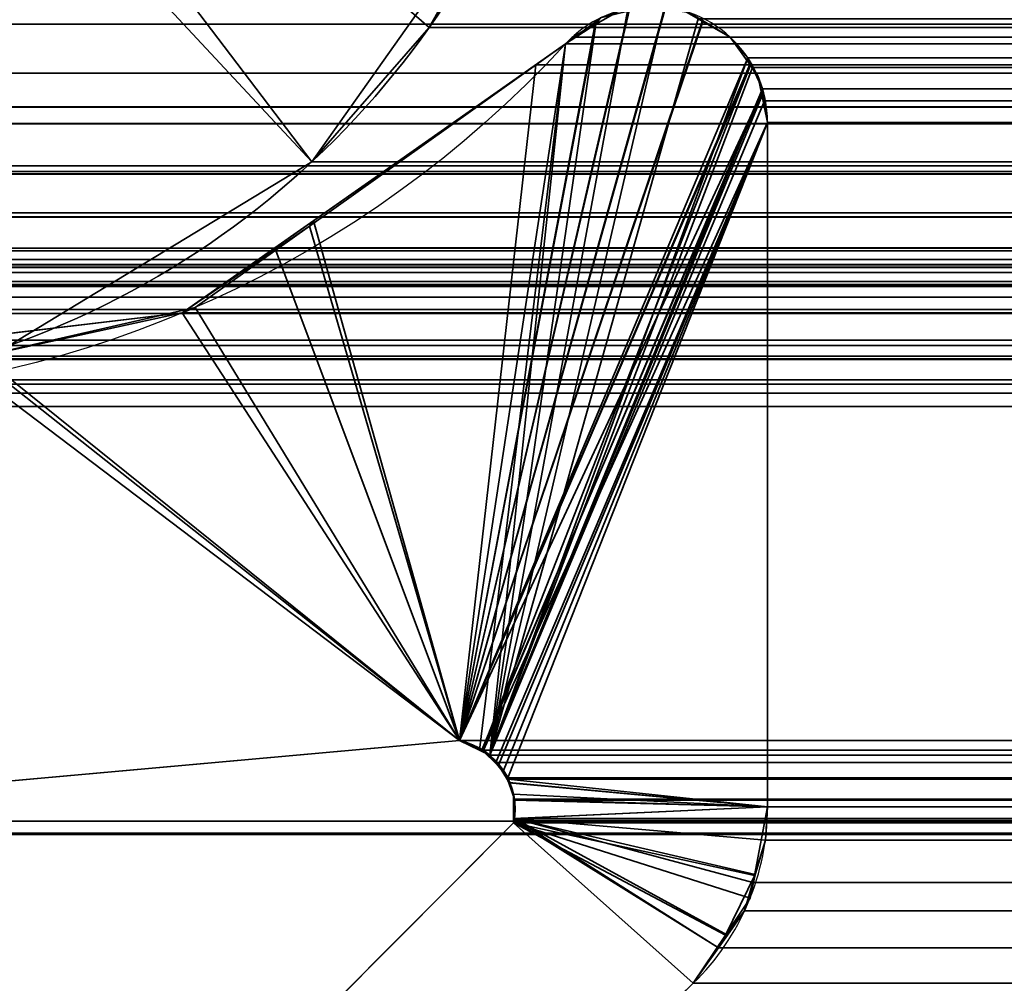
# Model space of a CAD drawing. Header units: millimetres. Extents: x -603 to 3703, y -120 to 193.
# Tile 88 of 256: x -398.97 to -396.42, y 3.48 to 5.97. Entities that reach past the tile are written whole.
import ezdxf

# ---------------------------------------------------------------- set-up
doc = ezdxf.new("R2010")
doc.units = ezdxf.units.MM
doc.layers.add('151', color=7, linetype='Continuous', true_color=0xffffff)

# ---------------------------------------------------------------- blocks, each defined once
blk = doc.blocks.new('UG_SURFACE_001')
at = {"layer": '151', "color": 252, "linetype": 'Continuous', "lineweight": 35}
for points in [[(602.5, -35, 2213.0001), (602.5, 174.4, 2213.0001), (-602.5, 174.4, 2213.0001), (-602.5, -35, 2213.0001)], [(-452.5, -35, 2063), (-452.5, 174.4, 2063), (452.5, 174.4, 2063), (452.5, -35, 2063)]]:
    blk.add_3dface(points, dxfattribs=at)
blk = doc.blocks.new('UG_SURFACE_010')
at = {"layer": '151', "color": 252, "linetype": 'Continuous', "lineweight": 35}
for points in [[(-397.9126, 5.9514, 2006.4125), (-397.6866, 6.3528, 2006.1867), (-399.0157, 7.0973, 2007.5157), (-399.0622, 6.9509, 2007.5622)], [(-399.2385, 6.7015, -7), (-399.0622, 6.9509, -7), (-397.6866, 6.3528, -7), (-398.2155, 5.6045, -7)], [(-398.2155, 5.6045, 2006.7155), (-397.9126, 5.9514, 2006.4125), (-399.0622, 6.9509, 2007.5622), (-399.1375, 6.8171, 2007.6375)], [(-399.1375, 6.8171, 2007.6375), (-399.2385, 6.7015, 2007.7386), (-398.9989, 5.1291, 2007.499), (-398.2155, 5.6045, 2006.7155)], [(-398.2155, 5.6045, -7), (-398.9989, 5.1291, -7), (-399.4997, 6.543, -7), (-399.2385, 6.7015, -7)], [(-398.2155, 5.6045, -7), (-397.6866, 6.3528, -7), (-397.6866, 6.3528, 2006.1867)], [(-397.6866, 6.3528, 2006.1867), (-397.9126, 5.9514, 2006.4125), (-398.2155, 5.6045, -7)], [(-397.9126, 5.9514, 2006.4125), (-398.2155, 5.6045, 2006.7155), (-398.2155, 5.6045, -7)], [(-398.9989, 5.1291, 2007.499), (-398.9989, 5.1291, -7), (-398.2155, 5.6045, -7), (-398.2155, 5.6045, 2006.7155)]]:
    blk.add_3dface(points, dxfattribs=at)
blk = doc.blocks.new('UG_SURFACE_011')
at = {"layer": '151', "color": 252, "linetype": 'Continuous', "lineweight": 35}
for points in [[(-397.9126, 5.9514, 2006.4125), (-397.6866, 6.3528, 2006.1867), (-399.0157, 7.0973, 2007.5157), (-399.0622, 6.9509, 2007.5622)], [(-399.2385, 6.7015, -7), (-399.0622, 6.9509, -7), (-397.6866, 6.3528, -7), (-398.2155, 5.6045, -7)], [(-398.2155, 5.6045, 2006.7155), (-397.9126, 5.9514, 2006.4125), (-399.0622, 6.9509, 2007.5622), (-399.1375, 6.8171, 2007.6375)], [(-399.1375, 6.8171, 2007.6375), (-399.2385, 6.7015, 2007.7386), (-398.9989, 5.1291, 2007.499), (-398.2155, 5.6045, 2006.7155)], [(-398.2155, 5.6045, -7), (-398.9989, 5.1291, -7), (-399.4997, 6.543, -7), (-399.2385, 6.7015, -7)], [(-398.2155, 5.6045, -7), (-397.6866, 6.3528, -7), (-397.6866, 6.3528, 2006.1867)], [(-397.6866, 6.3528, 2006.1867), (-397.9126, 5.9514, 2006.4125), (-398.2155, 5.6045, -7)], [(-397.9126, 5.9514, 2006.4125), (-398.2155, 5.6045, 2006.7155), (-398.2155, 5.6045, -7)], [(-398.9989, 5.1291, 2007.499), (-398.9989, 5.1291, -7), (-398.2155, 5.6045, -7), (-398.2155, 5.6045, 2006.7155)]]:
    blk.add_3dface(points, dxfattribs=at)
blk = doc.blocks.new('UG_SURFACE_012')
at = {"layer": '151', "color": 252, "linetype": 'Continuous', "lineweight": 35}
for points in [[(-414, -46.92, 2022.5), (414, -46.92, 2022.5), (414, 14.42, 2022.5), (-414, 14.42, 2022.5)], [(-412.5, -46.92, 2020.9999), (-412.5, 14.42, 2020.9999), (412.5, 14.42, 2020.9999), (412.5, -46.92, 2020.9999)], [(-399.0622, 6.9509, 2007.5622), (-399.0157, 7.0973, 2007.5157), (-397.6866, 6.3528, 2006.1867), (-397.9126, 5.9514, 2006.4125)], [(-399.1375, 6.8171, 2007.6375), (-399.0622, 6.9509, 2007.5622), (-397.9126, 5.9514, 2006.4125), (-398.2155, 5.6045, 2006.7155)], [(-398.2155, 5.6045, 2006.7155), (-398.9989, 5.1291, 2007.499), (-399.2385, 6.7015, 2007.7386), (-399.1375, 6.8171, 2007.6375)], [(-397.9126, 5.9514, 2006.4125), (397.6866, 6.3528, 2006.1867), (397.9126, 5.9514, 2006.4125)], [(-397.9126, 5.9514, 2006.4125), (-397.6866, 6.3528, 2006.1867), (397.6866, 6.3528, 2006.1867)], [(-401.7503, 6.2198, 2010.2503), (-401.4986, 5.834, 2009.9986), (401.4986, 5.834, 2009.9986), (401.7503, 6.2198, 2010.2503)], [(397.9126, 5.9514, 2006.4125), (-398.2155, 5.6045, 2006.7155), (-397.9126, 5.9514, 2006.4125)], [(397.9126, 5.9514, 2006.4125), (398.2155, 5.6045, 2006.7155), (-398.2155, 5.6045, 2006.7155)], [(401.4986, 5.834, 2009.9986), (-401.4986, 5.834, 2009.9986), (-400.7889, 5.2542, 2009.289), (400.7889, 5.2542, 2009.289)], [(398.9989, 5.1291, 2007.499), (-398.9989, 5.1291, 2007.499), (-398.2155, 5.6045, 2006.7155), (398.2155, 5.6045, 2006.7155)], [(400.7889, 5.2542, 2009.289), (-400.7889, 5.2542, 2009.289), (-399.907, 5.0055, 2008.4069), (399.907, 5.0055, 2008.4069)], [(399.907, 5.0055, 2008.4069), (-399.907, 5.0055, 2008.4069), (-398.9989, 5.1291, 2007.499), (398.9989, 5.1291, 2007.499)]]:
    blk.add_3dface(points, dxfattribs=at)
blk = doc.blocks.new('UG_SURFACE_066')
at = {"layer": '151', "color": 7, "linetype": 'Continuous', "lineweight": 35}
for points in [[(-397.8342, 4.1071, -7), (-397.3949, 5.9951, -7), (-397.3498, 6.0064, -7), (-397.3038, 5.9997, -7)], [(-397.3038, 5.9997, -7), (-397.2404, 5.9906, -7), (-397.205, 5.9696, -7), (-397.8342, 4.1071, -7)], [(-397.8342, 4.1071, 2006.3343), (-397.3964, 5.9952, 2005.8963), (-397.4194, 5.9954, 2005.9195), (-397.4815, 5.9606, 2005.9814)], [(-397.8342, 4.1071, 2006.3343), (-397.3031, 5.9944, 2005.8031), (-397.3964, 5.9952, 2005.8963)], [(-397.8342, 4.1071, -7), (-397.4823, 5.9668, -7), (-397.4694, 5.9764, -7), (-397.3949, 5.9951, -7)], [(-397.8342, 4.1071, 2006.3343), (-397.2041, 5.9673, 2005.7042), (-397.2507, 5.9939, 2005.7507), (-397.3031, 5.9944, 2005.8031)], [(-397.4694, 5.9764, -7), (-397.4815, 5.9606, 2005.9814), (-397.4194, 5.9954, 2005.9195)], [(-397.2507, 5.9939, 2005.7507), (-397.205, 5.9696, -7), (-397.2404, 5.9906, -7)], [(-397.2507, 5.9939, 2005.7507), (-397.2041, 5.9673, 2005.7042), (-397.205, 5.9696, -7)], [(-397.8342, 4.1071, -7), (-397.205, 5.9696, -7), (-397.1333, 5.9269, -7), (-397.0827, 5.8558, -7)], [(-397.0878, 5.8734, 2005.5878), (-397.1333, 5.9269, 2005.6334), (-397.2041, 5.9673, 2005.7042), (-397.8342, 4.1071, 2006.3343)], [(-397.8342, 4.1071, -7), (-397.5592, 5.9099, -7), (-397.4823, 5.9668, -7)], [(-397.4815, 5.9606, 2005.9814), (-397.4823, 5.9668, -7), (-397.5592, 5.9099, -7)], [(-397.4694, 5.9764, -7), (-397.4823, 5.9668, -7), (-397.4815, 5.9606, 2005.9814)], [(-397.205, 5.9696, -7), (-397.2041, 5.9673, 2005.7042), (-397.1333, 5.9269, 2005.6334)], [(-397.1333, 5.9269, 2005.6334), (-397.1333, 5.9269, -7), (-397.205, 5.9696, -7)], [(-397.4815, 5.9606, 2005.9814), (-397.5427, 5.9264, 2006.0427), (-397.5592, 5.9099, 2006.0592), (-397.8342, 4.1071, 2006.3343)], [(-397.5592, 5.9099, -7), (-397.5427, 5.9264, 2006.0427), (-397.4815, 5.9606, 2005.9814)], [(-398.222, 5.4379, -7), (-398.2114, 5.4518, 2006.7112), (-397.5592, 5.9099, 2006.0592)], [(-397.5592, 5.9099, 2006.0592), (-397.5592, 5.9099, -7), (-398.222, 5.4379, -7)], [(-398.222, 5.4379, -7), (-397.5592, 5.9099, -7), (-397.8342, 4.1071, -7)], [(-397.8342, 4.1071, 2006.3343), (-397.5592, 5.9099, 2006.0592), (-398.2114, 5.4518, 2006.7112)], [(-397.5592, 5.9099, -7), (-397.5592, 5.9099, 2006.0592), (-397.5427, 5.9264, 2006.0427)], [(-397.1333, 5.9269, -7), (-397.1333, 5.9269, 2005.6334), (-397.0878, 5.8734, 2005.5878)], [(-397.0878, 5.8734, 2005.5878), (-397.0827, 5.8558, -7), (-397.1333, 5.9269, -7)], [(-397.8342, 4.1071, 2006.3343), (-397.0802, 5.8573, 2005.5802), (-397.0878, 5.8734, 2005.5878)], [(-397.0878, 5.8734, 2005.5878), (-397.0802, 5.8573, 2005.5802), (-397.0827, 5.8558, -7)], [(-397.0802, 5.8573, 2005.5802), (-397.8342, 4.1071, 2006.3343), (-397.7764, 4.0792, 2006.2764)], [(-397.0827, 5.8558, -7), (-397.0623, 5.8271, -7), (-397.0528, 5.7817, -7), (-397.8342, 4.1071, -7)], [(-397.0497, 5.793, 2005.5497), (-397.0802, 5.8573, 2005.5802), (-397.7764, 4.0792, 2006.2764)], [(-397.0623, 5.8271, -7), (-397.0827, 5.8558, -7), (-397.0802, 5.8573, 2005.5802)], [(-397.0623, 5.8271, -7), (-397.0802, 5.8573, 2005.5802), (-397.0497, 5.793, 2005.5497)], [(-397.0497, 5.793, 2005.5497), (-397.0528, 5.7817, -7), (-397.0623, 5.8271, -7)], [(-397.7764, 4.0792, 2006.2764), (-397.7551, 4.069, 2006.2551), (-397.0481, 5.7826, 2005.5482), (-397.0497, 5.793, 2005.5497)], [(-397.0367, 5.7056, 2005.5368), (-397.0481, 5.7826, 2005.5482), (-397.7551, 4.069, 2006.2551), (-397.7334, 4.0415, 2006.2335)], [(-397.0497, 5.793, 2005.5497), (-397.0481, 5.7826, 2005.5482), (-397.0528, 5.7817, -7)], [(-397.0528, 5.7817, -7), (-397.0481, 5.7826, 2005.5482), (-397.0367, 5.7056, 2005.5368)], [(-397.7756, 4.083, -7), (-397.8342, 4.1071, -7), (-397.0528, 5.7817, -7)], [(-397.0528, 5.7817, -7), (-397.0367, 5.7056, -7), (-397.7721, 4.0816, -7), (-397.7756, 4.083, -7)], [(-397.0367, 5.7056, 2005.5368), (-397.0367, 5.7056, -7), (-397.0528, 5.7817, -7)], [(-397.7333, 4.0429, -7), (-397.7721, 4.0816, -7), (-397.0367, 5.7056, -7)], [(-397.7334, 4.0415, 2006.2335), (-397.7088, 4.0105, 2006.2089), (-397.0367, 5.7056, 2005.5368)], [(-397.0367, 5.7056, -7), (-397.7197, 4.0294, -7), (-397.7333, 4.0429, -7)], [(-397.7064, 3.9977, -7), (-397.7197, 4.0294, -7), (-397.0367, 5.7056, -7), (-397.0367, 3.935, -7)], [(-397.0367, 3.935, 2005.5368), (-397.0367, 5.7056, 2005.5368), (-397.7088, 4.0105, 2006.2089), (-397.705, 3.998, 2006.2051)], [(-397.0367, 5.7056, 2005.5368), (-397.0367, 3.935, 2005.5368), (-397.0367, 3.935, -7), (-397.0367, 5.7056, -7)], [(-398.5513, 5.2131, 2007.0512), (-398.2114, 5.4518, 2006.7112), (-398.222, 5.4379, -7)], [(-398.2114, 5.4518, 2006.7112), (-398.5513, 5.2131, 2007.0512), (-397.8342, 4.1071, 2006.3343)], [(-398.5513, 5.2131, 2007.0512), (-398.222, 5.4379, -7), (-398.5175, 5.2275, -7)], [(-397.8342, 4.1071, -7), (-398.5175, 5.2275, -7), (-398.222, 5.4379, -7)], [(-398.5513, 5.2131, 2007.0512), (-398.5175, 5.2275, -7), (-399.1293, 5.0877, -7)], [(-399.1293, 5.0877, -7), (-398.5175, 5.2275, -7), (-397.8342, 4.1071, -7)], [(-399.1293, 5.0877, -7), (-399.125, 5.1452, 2007.6251), (-398.5513, 5.2131, 2007.0512)], [(-397.8342, 4.1071, 2006.3343), (-398.5513, 5.2131, 2007.0512), (-399.125, 5.1452, 2007.6251)], [(-399.125, 5.1452, 2007.6251), (-399.9592, 5.0464, 2008.4591), (-400.5368, 3.8635, 2009.0368), (-397.8342, 4.1071, 2006.3343)], [(-397.8342, 4.1071, -7), (-400.5368, 3.8635, -7), (-399.5367, 4.9946, -7), (-399.1293, 5.0877, -7)], [(-400.5368, 3.8635, -7), (-397.8342, 4.1071, -7), (-397.8342, 4.1071, 2006.3343), (-400.5368, 3.8635, 2009.0368)], [(-397.8342, 4.1071, -7), (-397.7756, 4.083, -7), (-397.7764, 4.0792, 2006.2764)], [(-397.7764, 4.0792, 2006.2764), (-397.8342, 4.1071, 2006.3343), (-397.8342, 4.1071, -7)], [(-397.7551, 4.069, 2006.2551), (-397.7764, 4.0792, 2006.2764), (-397.7756, 4.083, -7)], [(-397.7756, 4.083, -7), (-397.7721, 4.0816, -7), (-397.7334, 4.0415, 2006.2335)], [(-397.7334, 4.0415, 2006.2335), (-397.7551, 4.069, 2006.2551), (-397.7756, 4.083, -7)], [(-397.7721, 4.0816, -7), (-397.7333, 4.0429, -7), (-397.7334, 4.0415, 2006.2335)], [(-397.7088, 4.0105, 2006.2089), (-397.7334, 4.0415, 2006.2335), (-397.7333, 4.0429, -7)], [(-397.7333, 4.0429, -7), (-397.7197, 4.0294, -7), (-397.705, 3.998, 2006.2051)], [(-397.705, 3.998, 2006.2051), (-397.7088, 4.0105, 2006.2089), (-397.7333, 4.0429, -7)], [(-397.7197, 4.0294, -7), (-397.7064, 3.9977, -7), (-397.705, 3.998, 2006.2051)], [(-397.6917, 3.9554, 2006.1917), (-397.705, 3.998, 2006.2051), (-397.7064, 3.9977, -7)], [(-397.0367, 3.935, -7), (-397.694, 3.9681, -7), (-397.7064, 3.9977, -7)], [(-397.6917, 3.9554, 2006.1917), (-397.7064, 3.9977, -7), (-397.694, 3.9681, -7)], [(-397.705, 3.998, 2006.2051), (-397.6917, 3.9554, 2006.1917), (-397.0367, 3.935, 2005.5368)], [(-397.6939, 3.9526, -7), (-397.694, 3.9681, -7), (-397.0367, 3.935, -7)], [(-397.6917, 3.9554, 2006.1917), (-397.694, 3.9681, -7), (-397.6939, 3.9526, -7)], [(-397.6939, 3.9526, -7), (-397.6917, 3.9526, 2006.1917), (-397.6917, 3.9554, 2006.1917)], [(-397.6937, 3.9051, -7), (-397.6939, 3.9526, -7), (-397.0367, 3.935, -7)], [(-397.6917, 3.9526, 2006.1917), (-397.6939, 3.9526, -7), (-397.6937, 3.9051, -7)], [(-397.6937, 3.9051, -7), (-397.6917, 3.9051, 2006.1917), (-397.6917, 3.9526, 2006.1917)], [(-397.0367, 3.935, 2005.5368), (-397.6917, 3.9554, 2006.1917), (-397.6917, 3.9526, 2006.1917)], [(-397.6917, 3.9526, 2006.1917), (-397.6917, 3.9051, 2006.1917), (-397.0367, 3.935, 2005.5368)], [(-397.6937, 3.8936, -7), (-397.6937, 3.9051, -7), (-397.0367, 3.935, -7), (-397.0708, 3.7578, -7)], [(-397.0425, 3.8494, 2005.5425), (-397.0367, 3.935, 2005.5368), (-397.6917, 3.9051, 2006.1917)], [(-397.0708, 3.7578, -7), (-397.0367, 3.935, -7), (-397.0367, 3.935, 2005.5368)], [(-397.0367, 3.935, 2005.5368), (-397.0425, 3.8494, 2005.5425), (-397.0708, 3.7578, -7)], [(-397.6917, 3.9049, 2006.1917), (-397.6937, 3.9051, -7), (-397.6937, 3.8936, -7)], [(-397.6917, 3.9049, 2006.1917), (-397.6917, 3.9051, 2006.1917), (-397.6937, 3.9051, -7)], [(-397.6917, 3.9049, 2006.1917), (-397.6937, 3.8936, 2006.1936), (-397.2289, 3.4787, 2005.729), (-397.1404, 3.6037, 2005.6405)], [(-397.6937, 3.8936, -7), (-397.6937, 3.8936, 2006.1936), (-397.6917, 3.9049, 2006.1917)], [(-397.6917, 3.9051, 2006.1917), (-397.6917, 3.9049, 2006.1917), (-397.0687, 3.7599, 2005.5687), (-397.0425, 3.8494, 2005.5425)], [(-397.1404, 3.6037, 2005.6405), (-397.0961, 3.6663, 2005.5962), (-397.0687, 3.7599, 2005.5687), (-397.6917, 3.9049, 2006.1917)], [(-397.2289, 3.4787, -7), (-398.477, 2.2621, -7), (-398.9443, 2.6395, -7), (-397.6937, 3.8936, -7)], [(-398.477, 2.2621, 2006.9771), (-397.2289, 3.4787, 2005.729), (-397.6937, 3.8936, 2006.1936), (-398.9443, 2.6395, 2007.4444)], [(-397.6937, 3.8936, -7), (-398.9443, 2.6395, -7), (-398.9443, 2.6395, 2007.4444), (-397.6937, 3.8936, 2006.1936)], [(-397.6937, 3.8936, -7), (-397.146, 3.6031, -7), (-397.2289, 3.4787, -7)], [(-397.0708, 3.7578, -7), (-397.0821, 3.6987, -7), (-397.6937, 3.8936, -7)], [(-397.6937, 3.8936, -7), (-397.0821, 3.6987, -7), (-397.146, 3.6031, -7)], [(-397.0425, 3.8494, 2005.5425), (-397.0687, 3.7599, 2005.5687), (-397.0708, 3.7578, -7)], [(-397.146, 3.6031, -7), (-397.0821, 3.6987, -7), (-397.0687, 3.7599, 2005.5687)], [(-397.0687, 3.7599, 2005.5687), (-397.0961, 3.6663, 2005.5962), (-397.146, 3.6031, -7)], [(-397.0821, 3.6987, -7), (-397.0708, 3.7578, -7), (-397.0687, 3.7599, 2005.5687)], [(-397.0961, 3.6663, 2005.5962), (-397.1404, 3.6037, 2005.6405), (-397.146, 3.6031, -7)], [(-397.2289, 3.4787, -7), (-397.146, 3.6031, -7), (-397.1404, 3.6037, 2005.6405)], [(-397.1404, 3.6037, 2005.6405), (-397.2289, 3.4787, 2005.729), (-397.2289, 3.4787, -7)], [(-397.2289, 3.4787, 2005.729), (-398.477, 2.2621, 2006.9771), (-398.477, 2.2621, -7), (-397.2289, 3.4787, -7)]]:
    blk.add_3dface(points, dxfattribs=at)
blk = doc.blocks.new('UG_SURFACE_067')
at = {"layer": '151', "color": 7, "linetype": 'Continuous', "lineweight": 35}
for points in [[(-403.5, 11.8277, 2012.0001), (-403.5, 5.7035, 2012.0001), (403.5, 5.7035, 2012.0001), (403.5, 11.8277, 2012.0001)], [(-403.9892, 5.2872, 2012.4891), (-410.2079, 6.3024, 2018.708), (410.2079, 6.3024, 2018.708), (403.9892, 5.2872, 2012.4891)], [(401.5822, 5.7463, 2010.0822), (-401.5822, 5.7463, 2010.0822), (-401.8748, 6.1376, 2010.3748), (401.8748, 6.1376, 2010.3748)], [(-411.6322, 6.0177, 2020.1321), (411.6284, 5.9608, 2020.1285), (411.6322, 6.0177, 2020.1321)], [(-411.6322, 6.0177, 2020.1321), (-411.6284, 5.9608, 2020.1285), (411.6284, 5.9608, 2020.1285)], [(-397.4814, 5.9607, 2005.9814), (-397.4194, 5.9954, 2005.9195), (-397.3989, 5.9952, 2005.899), (-397.7551, 4.069, 2006.2551)], [(-397.3989, 5.9952, 2005.899), (-397.3063, 5.9944, 2005.8062), (-397.7551, 4.069, 2006.2551)], [(-397.7551, 4.069, 2006.2551), (-397.3063, 5.9944, 2005.8062), (-397.2507, 5.9939, 2005.7507), (-397.2166, 5.9744, 2005.7166)], [(-397.4814, 5.9607, 2005.9814), (397.4814, 5.9607, 2005.9814), (397.4194, 5.9954, 2005.9195)], [(-397.4194, 5.9954, 2005.9195), (-397.4814, 5.9607, 2005.9814), (397.4194, 5.9954, 2005.9195)], [(411.675, 2.6459, 2020.175), (411.6284, 5.9608, 2020.1285), (-411.6284, 5.9608, 2020.1285), (-411.675, 2.6459, 2020.175)], [(-397.7551, 4.069, 2006.2551), (-397.2166, 5.9744, 2005.7166), (-397.1333, 5.9269, 2005.6334), (-397.0878, 5.8734, 2005.5878)], [(-397.7551, 4.069, 2006.2551), (-397.5592, 5.9099, 2006.0592), (-397.5427, 5.9264, 2006.0427), (-397.4814, 5.9607, 2005.9814)], [(397.5427, 5.9264, 2006.0427), (397.4814, 5.9607, 2005.9814), (-397.4814, 5.9607, 2005.9814), (-397.5427, 5.9264, 2006.0427)], [(397.1333, 5.9269, 2005.6334), (-397.1333, 5.9269, 2005.6334), (-397.2166, 5.9744, 2005.7166), (397.2166, 5.9744, 2005.7166)], [(-397.7817, 4.0818, 2006.2819), (-397.8342, 4.1071, 2006.3343), (-397.6366, 5.8555, 2006.1367), (-397.5592, 5.9099, 2006.0592)], [(-397.5592, 5.9099, 2006.0592), (-397.7551, 4.069, 2006.2551), (-397.7817, 4.0818, 2006.2819)], [(397.5592, 5.9099, 2006.0592), (-397.5592, 5.9099, 2006.0592), (-397.6366, 5.8555, 2006.1367), (397.6366, 5.8555, 2006.1367)], [(-397.5592, 5.9099, 2006.0592), (397.5592, 5.9099, 2006.0592), (397.5427, 5.9264, 2006.0427)], [(-397.5427, 5.9264, 2006.0427), (-397.5592, 5.9099, 2006.0592), (397.5427, 5.9264, 2006.0427)], [(-397.0878, 5.8734, 2005.5878), (-397.1333, 5.9269, 2005.6334), (397.1333, 5.9269, 2005.6334)], [(-397.0878, 5.8734, 2005.5878), (397.1333, 5.9269, 2005.6334), (397.0878, 5.8734, 2005.5878)], [(-397.0878, 5.8734, 2005.5878), (-397.0761, 5.8487, 2005.5761), (-397.7551, 4.069, 2006.2551)], [(397.0878, 5.8734, 2005.5878), (-397.0761, 5.8487, 2005.5761), (-397.0878, 5.8734, 2005.5878)], [(397.0878, 5.8734, 2005.5878), (397.0761, 5.8487, 2005.5761), (-397.0761, 5.8487, 2005.5761)], [(-398.3118, 5.3813, 2006.8119), (-397.6366, 5.8555, 2006.1367), (-397.8342, 4.1071, 2006.3343)], [(397.6366, 5.8555, 2006.1367), (-397.6366, 5.8555, 2006.1367), (-398.3118, 5.3813, 2006.8119), (398.3118, 5.3813, 2006.8119)], [(-397.0761, 5.8487, 2005.5761), (-397.0497, 5.793, 2005.5497), (-397.7551, 4.069, 2006.2551)], [(-397.0497, 5.793, 2005.5497), (-397.0761, 5.8487, 2005.5761), (397.0761, 5.8487, 2005.5761)], [(-397.0497, 5.793, 2005.5497), (397.0761, 5.8487, 2005.5761), (397.0497, 5.793, 2005.5497)], [(-397.7551, 4.069, 2006.2551), (-397.0497, 5.793, 2005.5497), (-397.045, 5.7619, 2005.5451)], [(397.0497, 5.793, 2005.5497), (-397.045, 5.7619, 2005.5451), (-397.0497, 5.793, 2005.5497)], [(397.0497, 5.793, 2005.5497), (397.045, 5.7619, 2005.5451), (-397.045, 5.7619, 2005.5451)], [(-397.7402, 4.0501, 2006.2401), (-397.7551, 4.069, 2006.2551), (-397.045, 5.7619, 2005.5451), (-397.0367, 5.7056, 2005.5368)], [(397.0367, 5.7056, 2005.5368), (-397.0367, 5.7056, 2005.5368), (-397.045, 5.7619, 2005.5451), (397.045, 5.7619, 2005.5451)], [(-401.5822, 5.7463, 2010.0822), (401.5822, 5.7463, 2010.0822), (401.3839, 5.5793, 2009.8839)], [(-401.3839, 5.5793, 2009.8839), (-401.5822, 5.7463, 2010.0822), (401.3839, 5.5793, 2009.8839)], [(403.5184, 5.5798, 2012.0184), (-403.5, 5.7035, 2012.0001), (-403.5144, 5.5936, 2012.0144)], [(403.5184, 5.5798, 2012.0184), (403.5, 5.7035, 2012.0001), (-403.5, 5.7035, 2012.0001)], [(-397.0367, 5.7056, 2005.5368), (-397.7088, 4.0105, 2006.2089), (-397.7402, 4.0501, 2006.2401)], [(-397.7077, 4.0067, 2006.2077), (-397.7088, 4.0105, 2006.2089), (-397.0367, 5.7056, 2005.5368), (-397.0367, 3.935, 2005.5368)], [(397.0367, 5.7056, 2005.5368), (397.0367, 3.935, 2005.5368), (-397.0367, 3.935, 2005.5368), (-397.0367, 5.7056, 2005.5368)], [(-403.5144, 5.5936, 2012.0144), (-403.5236, 5.5731, 2012.0237), (403.5221, 5.5719, 2012.0223)], [(-403.5144, 5.5936, 2012.0144), (403.5221, 5.5719, 2012.0223), (403.5184, 5.5798, 2012.0184)], [(401.3839, 5.5793, 2009.8839), (400.8108, 5.3319, 2009.3107), (-400.8108, 5.3319, 2009.3107), (-401.3839, 5.5793, 2009.8839)], [(403.5707, 5.4695, 2012.0707), (-403.5236, 5.5731, 2012.0237), (-403.5688, 5.4724, 2012.0687)], [(403.5707, 5.4695, 2012.0707), (403.5221, 5.5719, 2012.0223), (-403.5236, 5.5731, 2012.0237)], [(-403.5799, 5.4618, 2012.08), (-403.6725, 5.3741, 2012.1725), (403.6705, 5.3696, 2012.1706)], [(-403.5688, 5.4724, 2012.0687), (-403.5799, 5.4618, 2012.08), (403.5795, 5.4607, 2012.0795)], [(403.6705, 5.3696, 2012.1706), (403.5795, 5.4607, 2012.0795), (-403.5799, 5.4618, 2012.08)], [(-403.5688, 5.4724, 2012.0687), (403.5795, 5.4607, 2012.0795), (403.5707, 5.4695, 2012.0707)], [(410.3243, 5.3515, 2018.8243), (-410.3243, 5.3515, 2018.8243), (-410.1892, 5.381, 2018.6892), (410.1892, 5.381, 2018.6892)], [(-410.1892, 5.381, 2018.6892), (-401.0852, 3.8982, 2009.5851), (401.0852, 3.8982, 2009.5851), (410.1892, 5.381, 2018.6892)], [(-397.8342, 4.1071, 2006.3343), (-398.5513, 5.2131, 2007.0512), (-398.3118, 5.3813, 2006.8119)], [(398.5513, 5.2131, 2007.0512), (-398.3118, 5.3813, 2006.8119), (-398.5513, 5.2131, 2007.0512)], [(398.5513, 5.2131, 2007.0512), (398.3118, 5.3813, 2006.8119), (-398.3118, 5.3813, 2006.8119)], [(-410.3867, 5.3379, 2018.8868), (-410.3243, 5.3515, 2018.8243), (410.3243, 5.3515, 2018.8243), (410.3867, 5.3379, 2018.8868)], [(403.6873, 5.3527, 2012.1872), (-403.6725, 5.3741, 2012.1725), (-403.7099, 5.3386, 2012.2099)], [(-403.7099, 5.3386, 2012.2099), (403.7878, 5.3195, 2012.2879), (403.6873, 5.3527, 2012.1872)], [(403.6873, 5.3527, 2012.1872), (403.6705, 5.3696, 2012.1706), (-403.6725, 5.3741, 2012.1725)], [(410.4405, 5.2946, 2018.9404), (-410.4405, 5.2946, 2018.9404), (-410.3867, 5.3379, 2018.8868)], [(410.3867, 5.3379, 2018.8868), (410.4405, 5.2946, 2018.9404), (-410.3867, 5.3379, 2018.8868)], [(-403.7099, 5.3386, 2012.2099), (-403.7871, 5.3179, 2012.2871), (403.7878, 5.3195, 2012.2879)], [(-400.8108, 5.3319, 2009.3107), (400.8108, 5.3319, 2009.3107), (400.1085, 5.0287, 2008.6086)], [(-400.1085, 5.0287, 2008.6086), (-400.8108, 5.3319, 2009.3107), (400.1085, 5.0287, 2008.6086)], [(403.8997, 5.2825, 2012.3997), (-403.7871, 5.3179, 2012.2871), (-403.9071, 5.2857, 2012.4071)], [(403.8997, 5.2825, 2012.3997), (403.7878, 5.3195, 2012.2879), (-403.7871, 5.3179, 2012.2871)], [(-410.5305, 5.2222, 2019.0306), (-410.4405, 5.2946, 2018.9404), (410.4405, 5.2946, 2018.9404), (410.5305, 5.2222, 2019.0306)], [(-403.9552, 5.2832, 2012.4552), (-403.9892, 5.2872, 2012.4891), (403.9892, 5.2872, 2012.4891)], [(-403.9552, 5.2832, 2012.4552), (403.9892, 5.2872, 2012.4891), (403.9552, 5.2832, 2012.4552)], [(403.9552, 5.2832, 2012.4552), (403.9212, 5.2819, 2012.4211), (-403.9212, 5.2819, 2012.4211), (-403.9552, 5.2832, 2012.4552)], [(403.9066, 5.2823, 2012.4066), (-403.9071, 5.2857, 2012.4071), (-403.9212, 5.2819, 2012.4211)], [(-403.9212, 5.2819, 2012.4211), (403.9212, 5.2819, 2012.4211), (403.9066, 5.2823, 2012.4066)], [(-403.9071, 5.2857, 2012.4071), (403.9066, 5.2823, 2012.4066), (403.8997, 5.2825, 2012.3997)], [(410.5361, 5.2121, 2019.0361), (-410.5361, 5.2121, 2019.0361), (-410.5305, 5.2222, 2019.0306)], [(410.5305, 5.2222, 2019.0306), (410.5361, 5.2121, 2019.0361), (-410.5305, 5.2222, 2019.0306)], [(410.5964, 5.1017, 2019.0964), (-410.5964, 5.1017, 2019.0964), (-410.5361, 5.2121, 2019.0361), (410.5361, 5.2121, 2019.0361)], [(-399.143, 5.1431, 2007.643), (-398.5513, 5.2131, 2007.0512), (-397.8342, 4.1071, 2006.3343)], [(-398.5513, 5.2131, 2007.0512), (-399.143, 5.1431, 2007.643), (399.143, 5.1431, 2007.643)], [(-398.5513, 5.2131, 2007.0512), (399.143, 5.1431, 2007.643), (398.5513, 5.2131, 2007.0512)], [(-400.0121, 5.0402, 2008.512), (-399.143, 5.1431, 2007.643), (-397.8342, 4.1071, 2006.3343), (-400.5368, 3.8635, 2009.0368)], [(399.143, 5.1431, 2007.643), (-399.143, 5.1431, 2007.643), (-400.0121, 5.0402, 2008.512), (400.0121, 5.0402, 2008.512)], [(-410.6005, 5.0942, 2019.1004), (-410.5964, 5.1017, 2019.0964), (410.5964, 5.1017, 2019.0964), (410.6005, 5.0942, 2019.1004)], [(410.6224, 4.9715, 2019.1224), (-410.6224, 4.9715, 2019.1224), (-410.6005, 5.0942, 2019.1004)], [(410.6005, 5.0942, 2019.1004), (410.6224, 4.9715, 2019.1224), (-410.6005, 5.0942, 2019.1004)], [(400.1085, 5.0287, 2008.6086), (400.0121, 5.0402, 2008.512), (-400.0121, 5.0402, 2008.512), (-400.1085, 5.0287, 2008.6086)], [(-410.7049, 2.0412, 2019.2049), (-410.6224, 4.9715, 2019.1224), (410.6224, 4.9715, 2019.1224), (410.7049, 2.0412, 2019.2049)], [(-400.5368, 3.8635, 2009.0368), (-397.8342, 4.1071, 2006.3343), (397.8342, 4.1071, 2006.3343), (400.5368, 3.8635, 2009.0368)], [(397.81, 4.1003, 2006.31), (-397.8342, 4.1071, 2006.3343), (-397.7817, 4.0818, 2006.2819)], [(397.81, 4.1003, 2006.31), (397.8342, 4.1071, 2006.3343), (-397.8342, 4.1071, 2006.3343)], [(-397.7817, 4.0818, 2006.2819), (397.7821, 4.082, 2006.2821), (397.81, 4.1003, 2006.31)], [(397.7387, 4.0534, 2006.2387), (397.7821, 4.082, 2006.2821), (-397.7817, 4.0818, 2006.2819)], [(397.7387, 4.0534, 2006.2387), (-397.7817, 4.0818, 2006.2819), (-397.7551, 4.069, 2006.2551)], [(-397.7551, 4.069, 2006.2551), (397.7383, 4.053, 2006.2385), (397.7387, 4.0534, 2006.2387)], [(-397.7551, 4.069, 2006.2551), (-397.7402, 4.0501, 2006.2401), (397.7383, 4.053, 2006.2385)], [(397.7383, 4.053, 2006.2385), (-397.7402, 4.0501, 2006.2401), (-397.7088, 4.0105, 2006.2089)], [(-397.7088, 4.0105, 2006.2089), (397.7079, 4.0061, 2006.2079), (397.7383, 4.053, 2006.2385)], [(-397.7088, 4.0105, 2006.2089), (-397.7077, 4.0067, 2006.2077), (397.7079, 4.0061, 2006.2079)], [(-397.0367, 3.935, 2005.5368), (-397.6917, 3.9554, 2006.1917), (-397.7077, 4.0067, 2006.2077)], [(397.7042, 4.0004, 2006.2041), (-397.7077, 4.0067, 2006.2077), (-397.6917, 3.9554, 2006.1917)], [(397.7042, 4.0004, 2006.2041), (397.7079, 4.0061, 2006.2079), (-397.7077, 4.0067, 2006.2077)], [(-397.6917, 3.9554, 2006.1917), (397.6918, 3.9524, 2006.1917), (397.7042, 4.0004, 2006.2041)], [(-397.6917, 3.9526, 2006.1917), (-397.6917, 3.9554, 2006.1917), (-397.0367, 3.935, 2005.5368)], [(-397.6917, 3.9554, 2006.1917), (-397.6917, 3.9526, 2006.1917), (397.6918, 3.9524, 2006.1917)], [(-397.0367, 3.935, 2005.5368), (-397.0425, 3.8494, 2005.5425), (-397.6917, 3.9049, 2006.1917), (-397.6917, 3.9526, 2006.1917)], [(397.6909, 3.949, 2006.191), (-397.6917, 3.9526, 2006.1917), (-397.6917, 3.9049, 2006.1917)], [(397.6909, 3.949, 2006.191), (397.6918, 3.9524, 2006.1917), (-397.6917, 3.9526, 2006.1917)], [(-397.6917, 3.9049, 2006.1917), (397.6934, 3.8999, 2006.1934), (397.6909, 3.949, 2006.191)], [(-397.0425, 3.8494, 2005.5425), (397.0367, 3.935, 2005.5368), (397.0425, 3.8494, 2005.5425)], [(-397.0425, 3.8494, 2005.5425), (-397.0367, 3.935, 2005.5368), (397.0367, 3.935, 2005.5368)], [(400.8118, 3.8675, 2009.3117), (-401.0852, 3.8982, 2009.5851), (-400.8118, 3.8675, 2009.3117)], [(400.8118, 3.8675, 2009.3117), (401.0852, 3.8982, 2009.5851), (-401.0852, 3.8982, 2009.5851)], [(-397.164, 3.5704, 2005.6641), (-397.2289, 3.4787, 2005.729), (-397.6937, 3.8936, 2006.1936), (-397.6926, 3.8999, 2006.1927)], [(-397.6926, 3.8999, 2006.1927), (-397.6937, 3.8936, 2006.1936), (397.6937, 3.8936, 2006.1936)], [(-397.6926, 3.8999, 2006.1927), (-397.6917, 3.9049, 2006.1917), (-397.164, 3.5704, 2005.6641)], [(-397.6917, 3.9049, 2006.1917), (-397.6926, 3.8999, 2006.1927), (397.6934, 3.8999, 2006.1934)], [(397.6937, 3.8936, 2006.1936), (397.6934, 3.8999, 2006.1934), (-397.6926, 3.8999, 2006.1927)], [(-397.6917, 3.9049, 2006.1917), (-397.0425, 3.8494, 2005.5425), (-397.0747, 3.7395, 2005.5747)], [(-397.0747, 3.7395, 2005.5747), (-397.0961, 3.6663, 2005.5962), (-397.164, 3.5704, 2005.6641), (-397.6917, 3.9049, 2006.1917)], [(-398.9443, 2.6395, 2007.4444), (-397.6937, 3.8936, 2006.1936), (-397.2289, 3.4787, 2005.729), (-398.477, 2.2621, 2006.9771)], [(-397.6937, 3.8936, 2006.1936), (-398.9443, 2.6395, 2007.4444), (398.9443, 2.6395, 2007.4444), (397.6937, 3.8936, 2006.1936)], [(-400.8118, 3.8675, 2009.3117), (-400.5368, 3.8635, 2009.0368), (400.5368, 3.8635, 2009.0368), (400.8118, 3.8675, 2009.3117)], [(397.0425, 3.8494, 2005.5425), (-397.0747, 3.7395, 2005.5747), (-397.0425, 3.8494, 2005.5425)], [(397.0425, 3.8494, 2005.5425), (397.0747, 3.7395, 2005.5747), (-397.0747, 3.7395, 2005.5747)], [(-397.0961, 3.6663, 2005.5962), (397.0747, 3.7395, 2005.5747), (397.0961, 3.6663, 2005.5962)], [(-397.0961, 3.6663, 2005.5962), (-397.0747, 3.7395, 2005.5747), (397.0747, 3.7395, 2005.5747)], [(397.0961, 3.6663, 2005.5962), (-397.164, 3.5704, 2005.6641), (-397.0961, 3.6663, 2005.5962)], [(397.0961, 3.6663, 2005.5962), (397.164, 3.5704, 2005.6641), (-397.164, 3.5704, 2005.6641)], [(397.2289, 3.4787, 2005.729), (-397.2289, 3.4787, 2005.729), (-397.164, 3.5704, 2005.6641), (397.164, 3.5704, 2005.6641)], [(397.2289, 3.4787, 2005.729), (398.477, 2.2621, 2006.9771), (-398.477, 2.2621, 2006.9771), (-397.2289, 3.4787, 2005.729)]]:
    blk.add_3dface(points, dxfattribs=at)

msp = doc.modelspace()

# ---------------------------------------------------------------- linework, layer by layer
at = {"layer": '151', "color": 252, "linetype": 'Continuous', "lineweight": -3, "true_color": 0x939598}
for p, q in [((-411.6284, 5.9608, 2020.1284), (411.6284, 5.9608, 2020.1284)), ((-397.5592, 5.9099, 2006.0592), (-397.5592, 5.9099, -7)), ((397.5592, 5.9099, 2006.0592), (-397.5592, 5.9099, 2006.0592)), ((397.1333, 5.9269, 2005.6333), (-397.1333, 5.9269, 2005.6333)), ((-397.1333, 5.9269, 2005.6333), (-397.1333, 5.9269, -7)), ((401.5821, 5.7463, 2010.0821), (-401.5821, 5.7463, 2010.0821)), ((-403.5, 5.7035, 2012), (403.5, 5.7035, 2012)), ((397.0367, 5.7056, 2005.5367), (-397.0367, 5.7056, 2005.5367)), ((-397.0367, 5.7056, 2005.5367), (-397.0367, 3.935, 2005.5367)), ((-397.0367, 5.7056, -7), (-397.0367, 3.935, -7)), ((-397.0367, 5.7056, 2005.5367), (-397.0367, 5.7056, -7)), ((-397.0367, 5.7056, 2005.5367), (-397.0367, 3.935, 2005.5367)), ((-410.1891, 5.381, 2018.6891), (410.1891, 5.381, 2018.6891)), ((-403.9892, 5.2872, 2012.4892), (403.9892, 5.2872, 2012.4892)), ((-403.9212, 5.2819, 2012.4212), (403.9212, 5.2819, 2012.4212)), ((-410.6224, 4.9715, 2019.1224), (410.6224, 4.9715, 2019.1224)), ((-397.8342, 4.1071, 2006.3342), (-400.5368, 3.8635, 2009.0368)), ((-397.8342, 4.1071, -7), (-400.5368, 3.8635, -7)), ((-397.8342, 4.1071, 2006.3342), (-400.5368, 3.8635, 2009.0368)), ((-397.8342, 4.1071, 2006.3342), (-397.8342, 4.1071, -7)), ((397.8342, 4.1071, 2006.3342), (-397.8342, 4.1071, 2006.3342)), ((397.0367, 3.935, 2005.5367), (-397.0367, 3.935, 2005.5367)), ((-397.0367, 3.935, 2005.5367), (-397.0367, 3.935, -7)), ((-401.0852, 3.8982, 2009.5852), (401.0852, 3.8982, 2009.5852)), ((-397.6937, 3.8936, -7), (-398.9443, 2.6395, -7)), ((-398.9443, 2.6395, 2007.4443), (-397.6937, 3.8936, 2006.1937)), ((-398.9443, 2.6395, 2007.4443), (-397.6937, 3.8936, 2006.1937)), ((-397.6937, 3.8936, -7), (-397.6937, 3.8936, 2006.1937)), ((-397.6937, 3.8936, 2006.1937), (397.6937, 3.8936, 2006.1937)), ((-400.5368, 3.8635, 2009.0368), (400.5368, 3.8635, 2009.0368))]:
    msp.add_line(p, q, dxfattribs=at)
at = {"layer": '151', "color": 252, "linetype": 'Continuous', "lineweight": -3, "true_color": 0x939598, "extrusion": (0, 0, -1)}
msp.add_arc((399.75, 7.25, 7), 2.25, 180, 8, dxfattribs=at)
msp.add_arc((399.75, 7.25, 7), 2.25, 180, 8, dxfattribs=at)
at = {"layer": '151', "color": 252, "linetype": 'Continuous', "lineweight": -3, "true_color": 0x939598, "extrusion": (0.707107, 6.12323e-17, 0.707107)}
msp.add_ellipse((-399.75, 7.25, 2008.25), major_axis=(-2.25, 0, 2.25), ratio=0.707107, start_param=6.143559, end_param=9.424778, dxfattribs=at)
msp.add_ellipse((-399.75, 7.25, 2008.25), major_axis=(-2.25, 0, 2.25), ratio=0.707107, start_param=6.143559, end_param=9.424778, dxfattribs=at)
msp.add_ellipse((-399.75, 7.25, 2008.25), major_axis=(-2.25, 0, 2.25), ratio=0.707107, start_param=6.143559, end_param=9.424778, dxfattribs=at)
at = {"layer": '151', "color": 252, "linetype": 'Continuous', "lineweight": -3, "true_color": 0x939598}
for points in [[(-397.1333, 5.9269, -7), (-397.2558, 6.0398, -7), (-397.4462, 6.0316, -7), (-397.5592, 5.9099, -7)], [(-397.1333, 5.9269, 2005.6333), (-397.2558, 6.0398, 2005.7558), (-397.4462, 6.0316, 2005.9462), (-397.5592, 5.9099, 2006.0592)], [(-397.1333, 5.9269, 2005.6333), (-397.2558, 6.0398, 2005.7558), (-397.4462, 6.0316, 2005.9462), (-397.5592, 5.9099, 2006.0592)], [(-397.5592, 5.9099, 2006.0592), (-398.6246, 4.7534, 2007.1246), (-400.426, 4.6801, 2008.926), (-401.5821, 5.7463, 2010.0821)], [(-397.5592, 5.9099, 2006.0592), (-398.6246, 4.7534, 2007.1246), (-400.426, 4.6801, 2008.926), (-401.5821, 5.7463, 2010.0821)], [(-397.5592, 5.9099, -7), (-398.6246, 4.7534, -7), (-400.426, 4.6801, -7), (-401.5821, 5.7463, -7)], [(-397.0367, 5.7056, -7), (-397.0367, 5.7899, -7), (-397.0721, 5.8699, -7), (-397.1333, 5.9269, -7)], [(-397.0367, 5.7056, 2005.5367), (-397.0367, 5.7899, 2005.5367), (-397.0721, 5.8699, 2005.5721), (-397.1333, 5.9269, 2005.6333)], [(-397.0367, 5.7056, 2005.5367), (-397.0367, 5.7899, 2005.5367), (-397.0721, 5.8699, 2005.5721), (-397.1333, 5.9269, 2005.6333)], [(-397.6937, 3.8936, -7), (-397.6735, 3.9913, -7), (-397.7365, 4.0869, -7), (-397.8342, 4.1071, -7)], [(-397.8342, 4.1071, 2006.3342), (-397.7365, 4.0869, 2006.2365), (-397.6735, 3.9913, 2006.1735), (-397.6937, 3.8936, 2006.1937)], [(-397.8342, 4.1071, 2006.3342), (-397.7365, 4.0869, 2006.2365), (-397.6735, 3.9913, 2006.1735), (-397.6937, 3.8936, 2006.1937)], [(-397.2289, 3.4787, -7), (-397.1061, 3.5987, -7), (-397.0367, 3.7633, -7), (-397.0367, 3.935, -7)], [(-397.2289, 3.4787, 2005.7289), (-397.1061, 3.5987, 2005.6061), (-397.0367, 3.7633, 2005.5367), (-397.0367, 3.935, 2005.5367)], [(-397.2289, 3.4787, 2005.7289), (-397.1061, 3.5987, 2005.6061), (-397.0367, 3.7633, 2005.5367), (-397.0367, 3.935, 2005.5367)]]:
    msp.add_open_spline(points, degree=3, dxfattribs=at)

# ---------------------------------------------------------------- block references
for name in ['UG_SURFACE_001', 'UG_SURFACE_010', 'UG_SURFACE_011', 'UG_SURFACE_012', 'UG_SURFACE_066', 'UG_SURFACE_067']:
    msp.add_blockref(name, (0, 0), dxfattribs=at)

doc.saveas('drawing.dxf')
